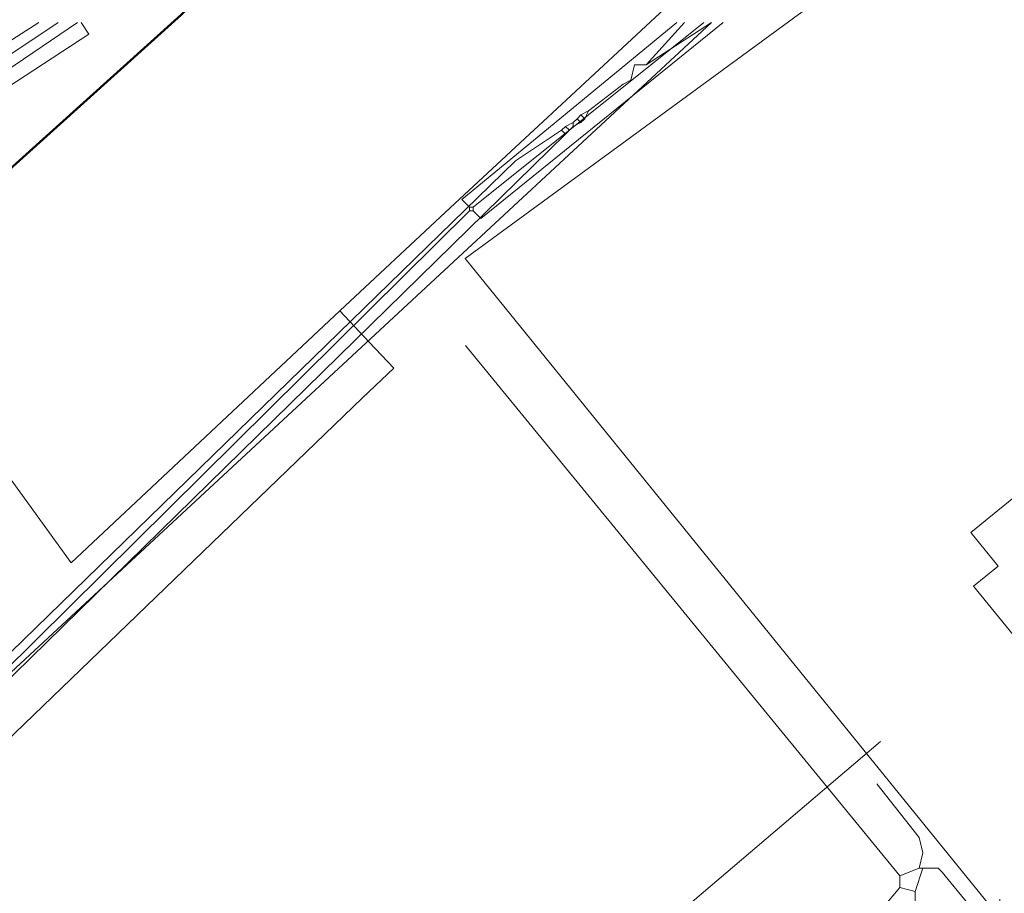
# Model space of a CAD drawing. Header units: metres. Extents: x 92810 to 93633, y 464687 to 465459.
# Tile 187 of 256: x 93202 to 93221, y 465171 to 465187. Entities that reach past the tile are written whole.
import ezdxf
from ezdxf.lldxf.tags import DXFTag

# ---------------------------------------------------------------- set-up
doc = ezdxf.new("R2010")
doc.units = ezdxf.units.M
for name, color, linetype, lineweight, transparency in [('B-OI-KL-DATA_KPN-G', 90, 'SI_B_DATA_KPN', 18, 0.4), ('B-OI-KL-DATA_ZIGGO BV-G', 90, 'SI_B_DATA_ZIGGO', 18, 0.4), ('B-OI-KL-ET_HS_LIANDER-G', 10, 'SI_B_ET_HS_LIANDON', 18, 0.4), ('B-OI-KL-ET_LS_LIANDER-G', 190, 'SI_B_ET_LS_LIANDER', 18, 0.4), ('B-OI-KL-GAS_HD_LIANDER-G', 30, 'SI_B_GAS_HD_LIANDER', 18, 0.4), ('B-OI-KL-GAS_LD_LIANDER-G', 30, 'SI_B_GAS_LD_LIANDER', 18, 0.4), ('B-WE-KL-WARMTENET-G', 80, 'KL-WARMTENET-N', 18, 0.4), ('B-WE-KL-WATER-G', 170, 'KL-WATER-N', 18, 0.4)]:
    doc.layers.add(name, color=color, linetype=linetype, lineweight=lineweight, transparency=transparency)
doc.styles.get("Standard").update_dxf_attribs({"font": 'isocp.shx'})
tags = doc.linetypes.add('KL-WARMTENET-N', pattern='A,7,-1.5,["WN",Standard,S=1,R=0,X=-0.3,Y=-0.5],-3', length=11.5).pattern_tags.tags
tags[6] = DXFTag(74, 10)
doc.linetypes.add('KL-WATER-N', pattern='A,7,-0.5,[168,NLCS.SHX,S=0.75,R=0,X=0.75,Y=0],-2', length=9.5)
doc.linetypes.add('SI_B_DATA_KPN', pattern='A,5,-2,["KPN",Standard,S=1.5,R=0,X=-0.51,Y=-0.75],-8', length=15)
doc.linetypes.add('SI_B_DATA_ZIGGO', pattern='A,5,-2,["ZIGGO",Standard,S=1.5,R=0,X=-0.51,Y=-0.75],-9', length=16)
doc.linetypes.add('SI_B_ET_HS_LIANDON', pattern='A,5,-2,["LI-HS",Standard,S=1.5,R=0,X=-0.51,Y=-0.75],-10', length=17)
doc.linetypes.add('SI_B_ET_LS_LIANDER', pattern='A,5,-2,["LI-LS",Standard,S=1.5,R=0,X=-0.51,Y=-0.75],-10', length=17)
doc.linetypes.add('SI_B_GAS_HD_LIANDER', pattern='A,5,-2,["LI-G-HD",Standard,S=1.5,R=0,X=-0.51,Y=-0.75],-11', length=18)
doc.linetypes.add('SI_B_GAS_LD_LIANDER', pattern='A,5,-2,["LI-G-LD",Standard,S=1.5,R=0,X=-0.51,Y=-0.75],-11', length=18)

msp = doc.modelspace()

# ---------------------------------------------------------------- linework, layer by layer
at = {"layer": 'B-OI-KL-DATA_KPN-G', "flags": 128}
for points in [[(93210.679, 465183.464), (93210.536, 465183.607), (93214.536, 465186.893)], [(93210.75, 465183.464), (93215.036, 465186.893)], [(93210.75, 465183.393), (93210.893, 465183.25), (93215.393, 465186.893)], [(93210.679, 465183.464), (93210.75, 465183.464)], [(93210.679, 465183.464), (93210.679, 465183.393)], [(93210.75, 465183.464), (93210.75, 465183.393)], [(93210.679, 465183.393), (93197.036, 465169.893), (93196.893, 465166.179)], [(93210.679, 465183.393), (93210.75, 465183.393)]]:
    msp.add_lwpolyline(points, dxfattribs=at)
at = {"layer": 'B-OI-KL-DATA_ZIGGO BV-G'}
msp.add_line((93235.433, 465200.697), (93210.601, 465182.511), dxfattribs=at)
at = {"layer": 'B-OI-KL-DATA_ZIGGO BV-G', "flags": 128}
for points in [[(93210.601, 465182.511), (93218.86, 465172.327)], [(93218.86, 465172.327), (93227.168, 465162.081)]]:
    msp.add_lwpolyline(points, dxfattribs=at)
at = {"layer": 'B-OI-KL-ET_HS_LIANDER-G', "flags": 128}
for points in [[(93199.179, 465184.321), (93199.036, 465184.536), (93199.107, 465184.607), (93202.679, 465186.893)], [(93199.179, 465184.321), (93203.036, 465186.893)], [(93199.179, 465184.321), (93199.321, 465184.107), (93199.393, 465184.179), (93203.393, 465186.893)]]:
    msp.add_lwpolyline(points, dxfattribs=at)
at = {"layer": 'B-OI-KL-ET_LS_LIANDER-G'}
for p, q in [((93203.464, 465186.893), (93203.607, 465186.679)), ((93213.964, 465186.107), (93214.679, 465186.893)), ((93213.964, 465186.107), (93215.179, 465186.893)), ((93203.607, 465186.679), (93199.464, 465183.964)), ((93213.75, 465186.107), (93213.679, 465185.821)), ((93213.964, 465186.107), (93213.75, 465186.107)), ((93213.679, 465185.821), (93213.536, 465185.75)), ((93213.536, 465185.75), (93212.893, 465185.25)), ((93212.679, 465185.107), (93212.607, 465185.036)), ((93212.75, 465185.179), (93212.679, 465185.107)), ((93212.679, 465185.107), (93212.75, 465185.036)), ((93212.893, 465185.25), (93212.75, 465185.179)), ((93212.75, 465185.179), (93212.821, 465185.107)), ((93212.821, 465185.107), (93212.75, 465185.036)), ((93212.893, 465185.25), (93212.821, 465185.107)), ((93212.464, 465184.964), (93212.393, 465184.893)), ((93212.607, 465185.036), (93212.464, 465184.964)), ((93212.464, 465184.964), (93212.536, 465184.893)), ((93212.607, 465184.964), (93212.536, 465184.893)), ((93212.607, 465185.036), (93212.607, 465184.964)), ((93212.75, 465185.036), (93212.607, 465184.964)), ((93212.464, 465184.821), (93198.536, 465171.179)), ((93212.393, 465184.893), (93211.536, 465184.321)), ((93212.393, 465184.893), (93212.464, 465184.821)), ((93212.536, 465184.893), (93212.464, 465184.821)), ((93211.536, 465184.321), (93198.321, 465171.464)), ((93204.464, 465161.75), (93218.321, 465173.536))]:
    msp.add_line(p, q, dxfattribs=at)
at = {"layer": 'B-OI-KL-GAS_HD_LIANDER-G', "lineweight": 50, "flags": 128}
msp.add_lwpolyline([(93397.966, 465326.839), (93335.607, 465282.679), (93332.964, 465280.75), (93290.179, 465250.179), (93288.964, 465249.25), (93269.75, 465235.107), (93259.464, 465228.107), (93258.821, 465227.607), (93217.25, 465197.679), (93216.25, 465196.893), (93213.464, 465194.607), (93212.964, 465194.107), (93209.75, 465191.321), (93209.036, 465190.607), (93205.321, 465187.036), (93198.179, 465180.607), (93183.25, 465166.679), (93182.964, 465166.393), (93181.821, 465165.25), (93181.821, 465165.107), (93181.464, 465164.964), (93181.179, 465164.679), (93180.464, 465164.036), (93179.25, 465162.893), (93179.25, 465162.75), (93178.25, 465161.964)], dxfattribs=at)
at = {"layer": 'B-OI-KL-GAS_LD_LIANDER-G', "flags": 128}
for points in [[(93200.536, 465173.321), (93215.179, 465186.893)], [(93218.679, 465171.036), (93210.607, 465180.893)], [(93218.25, 465172.75), (93219.036, 465171.75), (93219.107, 465171.464), (93219.036, 465171.179)], [(93219.036, 465171.179), (93218.679, 465171.036)], [(93218.679, 465171.036), (93218.679, 465170.821)], [(93219.107, 465171.179), (93218.964, 465170.75)], [(93219.036, 465171.179), (93219.393, 465171.179)], [(93219.393, 465171.179), (93219.464, 465171.107), (93220.107, 465170.321), (93220.321, 465170.321), (93220.536, 465170.464), (93220.536, 465170.607)], [(93218.679, 465170.821), (93207.75, 465157.821), (93207.536, 465157.679), (93207.036, 465157.75)], [(93218.679, 465170.821), (93218.964, 465170.75)], [(93218.964, 465170.75), (93218.964, 465170.393)]]:
    msp.add_lwpolyline(points, dxfattribs=at)
at = {"layer": 'B-WE-KL-WARMTENET-G'}
for points in [[(93219.998, 465177.417), (93221.202, 465178.398)], [(93220.505, 465176.795), (93219.998, 465177.417)], [(93220.049, 465176.424), (93220.505, 465176.795)], [(93228.436, 465166.131), (93220.049, 465176.424)]]:
    msp.add_lwpolyline(points, dxfattribs=at)
at = {"layer": 'B-WE-KL-WATER-G'}
for points in [[(93204.383, 465177.89), (93208.273, 465181.535), (93210.236, 465183.373), (93216.725, 465189.403)], [(93191.045, 465182.262), (93191.635, 465181.535), (93196.836, 465185.753), (93203.279, 465176.856), (93204.383, 465177.89)], [(93189.395, 465160.621), (93195.588, 465167.29), (93208.692, 465179.92), (93209.274, 465180.469), (93208.817, 465180.954), (93208.273, 465181.535)]]:
    msp.add_lwpolyline(points, dxfattribs=at)

doc.saveas('drawing.dxf')
